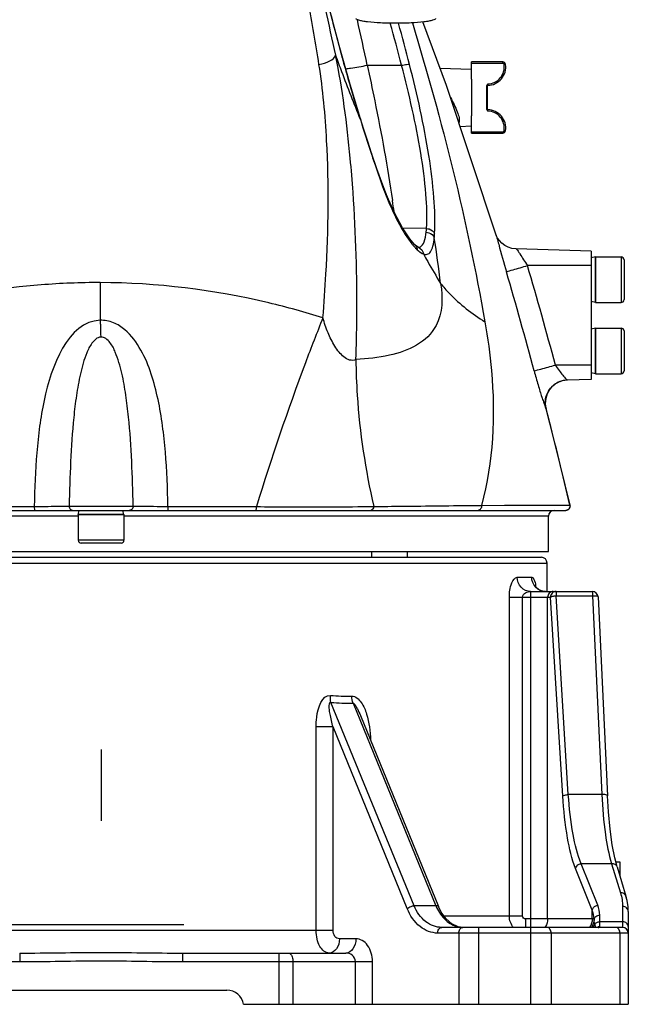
# Model space of a CAD drawing. Header units: millimetres. Extents: x 0 to 5940, y 0 to 4200.
# Tile 3 of 87: x 1723 to 1936, y 2198 to 2544. Entities that reach past the tile are written whole.
import ezdxf

# ---------------------------------------------------------------- set-up
doc = ezdxf.new("R2010")
doc.units = ezdxf.units.MM
doc.header["$LTSCALE"] = 326.7
doc.linetypes.add('CENTER', pattern=[0.6, 0.375, -0.075, 0.075, -0.075])
for name, color, linetype in [('03___PRT_ALL_CURVES', 7, 'CONTINUOUS'), ('304103000015DXF_CONTINUOUS_LINE', 7, 'CONTINUOUS'), ('304103000186DXF_CONTINUOUS_LINE', 7, 'CONTINUOUS'), ('304105000434DXF_CONTINUOUS_LINE', 7, 'CONTINUOUS'), ('304107000038DXF_CONTINUOUS_LINE', 7, 'CONTINUOUS'), ('304304000126DXF_CONTINUOUS_LINE', 7, 'CONTINUOUS'), ('501023000201DXF_CONTINUOUS_LINE', 7, 'CONTINUOUS'), ('604006000005DXF_CONTINUOUS_LINE', 7, 'CONTINUOUS'), ('LAY0001', 7, 'CONTINUOUS')]:
    doc.layers.add(name, color=color, linetype=linetype)

msp = doc.modelspace()

# ---------------------------------------------------------------- linework, layer by layer
at = {"layer": '03___PRT_ALL_CURVES', "color": 7, "linetype": 'CENTER'}
msp.add_line((1751.287, 2287.268), (1751.287, 2262.268), dxfattribs=at)
at = {"layer": '304103000015DXF_CONTINUOUS_LINE', "color": 9, "linetype": 'Continuous'}
for p, q in [((1594.787, 2352.768), (1907.787, 2352.768)), ((1897.347, 2347.768), (1902.402, 2347.768)), ((1902.144, 2224.768), (1902.144, 2342.768)), ((1910.924, 2342.768), (1910.924, 2341.285)), ((1923.683, 2342.768), (1923.683, 2341.285)), ((1894.552, 2340.768), (1908.975, 2340.768)), ((1894.552, 2228.768), (1894.552, 2340.768)), ((1899.129, 2228.768), (1899.129, 2340.768)), ((1907.99, 2227.768), (1907.99, 2340.768)), ((1913.295, 2270.933), (1908.975, 2340.768)), ((1910.924, 2341.285), (1923.683, 2341.285)), ((1915.244, 2271.451), (1910.924, 2341.285)), ((1923.683, 2341.285), (1926.982, 2271.451)), ((1861.095, 2232.382), (1831.936, 2303.806)), ((1839.702, 2303.547), (1868.755, 2232.382)), ((1832.678, 2295.187), (1826.732, 2295.187)), ((1826.732, 2223.768), (1826.732, 2295.187)), ((1858.72, 2231.397), (1832.678, 2295.187)), ((1832.678, 2223.768), (1832.678, 2295.187)), ((1926.982, 2271.451), (1915.244, 2271.451)), ((1923.647, 2230.842), (1917.813, 2245.431)), ((1930.433, 2247.163), (1919.762, 2247.163)), ((1925.595, 2232.574), (1919.762, 2247.163)), ((1930.433, 2247.163), (1933.558, 2236.93)), ((1868.755, 2232.382), (1861.095, 2232.382)), ((1923.647, 2227.768), (1923.647, 2230.842)), ((1934.287, 2232.117), (1934.287, 2224.768)), ((1899.129, 2228.768), (1871.623, 2228.768)), ((1924.278, 2227.768), (1900.221, 2227.768)), ((1900.221, 2227.768), (1900.221, 2224.768)), ((1926.287, 2225.005), (1926.287, 2229.067)), ((1669.897, 2223.768), (1832.678, 2223.768)), ((1883.861, 2197.768), (1883.861, 2224.768)), ((1902.145, 2197.768), (1902.145, 2224.768)), ((1934.287, 2226.777), (1926.287, 2226.777)), ((1840.678, 2220.768), (1834.885, 2220.768)), ((1936.287, 2222.768), (1869.398, 2222.768)), ((1876.79, 2222.768), (1876.79, 2197.768)), ((1909.216, 2222.768), (1909.216, 2197.768)), ((1933.358, 2222.768), (1933.358, 2197.768)), ((1722.717, 2215.768), (1722.717, 2212.768)), ((1779.857, 2215.768), (1779.857, 2212.768)), ((1813.608, 2215.768), (1813.608, 2197.768)), ((1656.04, 2212.768), (1722.717, 2212.768)), ((1779.857, 2212.768), (1846.535, 2212.768)), ((1818.608, 2212.768), (1818.608, 2197.768)), ((1840.499, 2197.768), (1840.499, 2212.768)), ((1846.535, 2197.768), (1846.535, 2212.768))]:
    msp.add_line(p, q, dxfattribs=at)
at = {"layer": '304103000015DXF_CONTINUOUS_LINE', "color": 7, "linetype": 'Continuous'}
for p, q in [((1596.787, 2354.768), (1905.787, 2354.768)), ((1907.787, 2342.768), (1907.787, 2352.768)), ((1902.013, 2342.768), (1923.683, 2342.768)), ((1925.681, 2340.862), (1928.98, 2271.028)), ((1842.278, 2299.191), (1869.646, 2232.153)), ((1931.889, 2247.768), (1933.287, 2247.768)), ((1932.345, 2246.016), (1935.471, 2235.782)), ((1933.287, 2247.768), (1933.287, 2242.931)), ((1935.616, 2235.22), (1935.471, 2235.782)), ((1936.287, 2230.385), (1936.287, 2197.768)), ((1934.287, 2224.768), (1870.813, 2224.768)), ((1779.857, 2215.768), (1837.143, 2215.768)), ((1707.203, 2202.768), (1795.371, 2202.768)), ((1801.287, 2197.768), (1936.287, 2197.768))]:
    msp.add_line(p, q, dxfattribs=at)
for points in [[(1907.23, 2342.768), (1906.911, 2342.779), (1905.785, 2343.007), (1904.817, 2343.476), (1904.094, 2344.073), (1903.676, 2344.604), (1903.571, 2344.788)], [(1932.345, 2246.016), (1931.512, 2249.214), (1930.639, 2253.814), (1929.901, 2259.25), (1929.326, 2265.374), (1928.98, 2271.028)], [(1936.287, 2230.383), (1936.211, 2232.037), (1935.884, 2234.185), (1935.471, 2235.782)], [(1878.209, 2224.804), (1876.604, 2225.024), (1874.353, 2226.053), (1872.326, 2227.796), (1870.621, 2230.153), (1869.646, 2232.153)]]:
    msp.add_lwpolyline(points, dxfattribs=at)
for centre, radius, start in [((1905.787, 2352.768), 2, 0), ((1923.683, 2340.768), 2, 2.70504), ((1934.287, 2222.768), 2, 0), ((1795.371, 2196.768), 6, 9.59407)]:
    msp.add_arc(centre, radius, start, 90, dxfattribs=at)
at = {"layer": '304103000015DXF_CONTINUOUS_LINE', "color": 9, "linetype": 'Continuous'}
for centre, radius, start, end in [((1887.633, 2342.256), 16.353, 9.01638, 9.27582), ((1886.203, 2342.034), 17.801, 7.78508, 9.00305), ((1837.647, 2367.772), 61.785, 264.53819, 271.52482), ((1838.005, 2369.303), 65.778, 264.7066, 271.47821), ((1884.144, 2238.862), 16.697, 202.83657, 205.00667), ((1916.937, 2227.263), 7.358, 1.52312, 3.93035), ((1878.485, 2233.231), 8.463, 256.85762, 268.12747), ((1903.009, 2227.698), 4.964, 323.71267, 324.69112), ((1902.992, 2227.71), 4.985, 324.69381, 327.83401), ((1918.665, 2227.698), 4.964, 323.71268, 324.6911), ((1919.258, 2227.781), 5.024, 322.40564, 327.38888), ((1919.286, 2227.778), 5.019, 322.38656, 327.50037), ((1919.81, 2227.748), 5.07, 323.26514, 337.68204), ((1941.594, 2229.064), 17.398, 190.73553, 192.81954), ((1943.494, 2229.471), 19.341, 192.74561, 194.0948), ((1926.285, 2222.984), 2.021, 105.30381, 117.3569), ((1926.289, 2222.964), 2.041, 90.0386, 105.26086)]:
    msp.add_arc(centre, radius, start, end, dxfattribs=at)
for points, knots in [([(1894.552, 2340.768), (1894.552, 2342.46), (1894.76, 2344.838), (1896.423, 2347.768), (1897.347, 2347.768)], [0, 0, 0, 0, 0.6469731, 1, 1, 1, 1]), ([(1902.013, 2342.768), (1900.81, 2342.768), (1898.264, 2343.919), (1897.347, 2346.504), (1897.347, 2347.768)], [0, 0, 0, 0, 0.4878069, 1, 1, 1, 1]), ([(1907.23, 2342.768), (1905.992, 2342.768), (1903.391, 2343.877), (1902.402, 2346.498), (1902.402, 2347.768)], [0, 0, 0, 0, 0.493812, 1, 1, 1, 1]), ([(1902.402, 2347.768), (1902.768, 2347.768), (1903.509, 2346.6), (1903.655, 2345.614), (1903.773, 2344.892)], [0, 0, 0, 0, 0.3334329, 1, 1, 1, 1]), ([(1899.129, 2340.768), (1899.129, 2341.415), (1900.181, 2342.531), (1901.415, 2342.768), (1902.013, 2342.768)], [0, 0, 0, 0, 0.5199119, 1, 1, 1, 1]), ([(1909.939, 2342.768), (1909.44, 2342.768), (1908.394, 2342.328), (1907.99, 2341.276), (1907.99, 2340.768)], [0, 0, 0, 0, 0.4954108, 1, 1, 1, 1]), ([(1910.924, 2342.768), (1910.425, 2342.768), (1909.378, 2342.328), (1908.975, 2341.276), (1908.975, 2340.768)], [0, 0, 0, 0, 0.4954237, 1, 1, 1, 1]), ([(1908.975, 2340.768), (1909.139, 2340.968), (1909.858, 2341.157), (1910.504, 2341.261), (1910.924, 2341.285)], [0, 0, 0, 0, 0.3804566, 1, 1, 1, 1]), ([(1923.683, 2341.285), (1924.151, 2341.306), (1924.712, 2341.284), (1925.67, 2341.089), (1925.681, 2340.862)], [0, 0, 0, 0, 0.6731707, 1, 1, 1, 1]), ([(1826.732, 2295.187), (1826.732, 2296.336), (1826.852, 2300.122), (1828.766, 2306.553), (1831.767, 2306.268)], [0, 0, 0, 0, 0.2759539, 1, 1, 1, 1]), ([(1832.678, 2295.187), (1832.282, 2296.674), (1831.764, 2299.201), (1831.292, 2301.383), (1831.349, 2304.085), (1831.936, 2303.806)], [0, 0, 0, 0, 0.5221332, 0.7794996, 1, 1, 1, 1]), ([(1839.291, 2306.009), (1840.607, 2306.049), (1843.022, 2303.671), (1845.093, 2298.308), (1845.785, 2293.608), (1845.838, 2290.504)], [0, 0, 0, 0, 0.2225136, 0.4752828, 1, 1, 1, 1]), ([(1839.702, 2303.547), (1839.908, 2303.515), (1840.232, 2303.168), (1840.718, 2302.491), (1841.442, 2301.155), (1841.955, 2299.982), (1842.278, 2299.191)], [0, 0, 0, 0, 0.122154, 0.2484353, 0.5001295, 1, 1, 1, 1]), ([(1913.295, 2270.933), (1913.458, 2271.133), (1914.178, 2271.323), (1914.824, 2271.427), (1915.244, 2271.451)], [0, 0, 0, 0, 0.3801225, 1, 1, 1, 1]), ([(1917.813, 2245.431), (1916.438, 2248.87), (1914.52, 2257.386), (1913.601, 2265.991), (1913.295, 2270.933)], [0, 0, 0, 0, 0.4279188, 1, 1, 1, 1]), ([(1919.762, 2247.163), (1918.392, 2250.424), (1916.469, 2258.534), (1915.55, 2266.74), (1915.244, 2271.451)], [0, 0, 0, 0, 0.4283301, 1, 1, 1, 1]), ([(1928.98, 2271.028), (1928.968, 2271.255), (1928.012, 2271.45), (1927.451, 2271.472), (1926.982, 2271.451)], [0, 0, 0, 0, 0.3265669, 1, 1, 1, 1]), ([(1926.982, 2271.451), (1927.215, 2266.759), (1927.916, 2258.6), (1929.366, 2250.489), (1930.433, 2247.163)], [0, 0, 0, 0, 0.5735491, 1, 1, 1, 1]), ([(1917.813, 2245.431), (1917.896, 2246.089), (1918.643, 2246.92), (1919.522, 2247.139), (1919.762, 2247.163)], [0, 0, 0, 0, 0.7337302, 1, 1, 1, 1]), ([(1932.345, 2246.016), (1932.236, 2246.375), (1931.676, 2247.043), (1930.844, 2247.194), (1930.433, 2247.163)], [0, 0, 0, 0, 0.4764135, 1, 1, 1, 1]), ([(1935.471, 2235.782), (1935.362, 2236.141), (1934.802, 2236.81), (1933.97, 2236.961), (1933.558, 2236.93)], [0, 0, 0, 0, 0.4764041, 1, 1, 1, 1]), ([(1858.72, 2231.397), (1858.878, 2231.525), (1859.601, 2231.997), (1860.44, 2232.311), (1861.095, 2232.382)], [0, 0, 0, 0, 0.2353273, 1, 1, 1, 1]), ([(1869.398, 2222.768), (1867.207, 2222.768), (1862.387, 2224.763), (1859.701, 2228.996), (1858.72, 2231.397)], [0, 0, 0, 0, 0.4578291, 1, 1, 1, 1]), ([(1870.813, 2224.768), (1868.829, 2224.768), (1864.486, 2226.487), (1861.994, 2230.248), (1861.095, 2232.382)], [0, 0, 0, 0, 0.461388, 1, 1, 1, 1]), ([(1869.646, 2232.153), (1869.625, 2232.203), (1869.392, 2232.447), (1869.018, 2232.41), (1868.755, 2232.382)], [0, 0, 0, 0, 0.1705878, 1, 1, 1, 1]), ([(1869.011, 2231.804), (1869.794, 2230.125), (1871.805, 2227.165), (1874.978, 2225.358), (1876.561, 2224.989)], [0, 0, 0, 0, 0.532477, 1, 1, 1, 1]), ([(1923.647, 2230.842), (1923.73, 2231.5), (1924.477, 2232.331), (1925.356, 2232.55), (1925.595, 2232.574)], [0, 0, 0, 0, 0.7337302, 1, 1, 1, 1]), ([(1936.287, 2230.385), (1936.287, 2230.838), (1935.79, 2231.808), (1934.788, 2232.117), (1934.287, 2232.117)], [0, 0, 0, 0, 0.4746814, 1, 1, 1, 1]), ([(1900.221, 2227.768), (1899.956, 2227.768), (1899.403, 2227.954), (1899.129, 2228.5), (1899.129, 2228.768)], [0, 0, 0, 0, 0.4970409, 1, 1, 1, 1]), ([(1924.292, 2227.459), (1924.328, 2227.893), (1924.852, 2228.783), (1925.807, 2229.067), (1926.287, 2229.067)], [0, 0, 0, 0, 0.4758486, 1, 1, 1, 1]), ([(1831.35, 2215.768), (1830.012, 2215.768), (1827.991, 2217.688), (1826.969, 2220.759), (1826.732, 2222.738), (1826.732, 2223.768)], [0, 0, 0, 0, 0.406071, 0.6875001, 1, 1, 1, 1]), ([(1834.885, 2220.768), (1834.296, 2220.768), (1832.995, 2221.62), (1832.678, 2223.02), (1832.678, 2223.768)], [0, 0, 0, 0, 0.4407279, 1, 1, 1, 1]), ([(1869.398, 2222.768), (1869.398, 2223.259), (1869.585, 2224.172), (1870.425, 2224.768), (1870.812, 2224.768)], [0, 0, 0, 0, 0.5597678, 1, 1, 1, 1]), ([(1876.79, 2222.768), (1876.79, 2223.259), (1876.977, 2224.172), (1877.818, 2224.768), (1878.204, 2224.768)], [0, 0, 0, 0, 0.5597675, 1, 1, 1, 1]), ([(1909.216, 2222.768), (1909.216, 2223.259), (1909.029, 2224.172), (1908.188, 2224.768), (1907.802, 2224.768)], [0, 0, 0, 0, 0.5597675, 1, 1, 1, 1]), ([(1925.703, 2224.768), (1925.787, 2224.768), (1925.984, 2224.764), (1926.288, 2224.872), (1926.287, 2225.005)], [0, 0, 0, 0, 0.3878259, 1, 1, 1, 1]), ([(1933.358, 2222.768), (1933.358, 2223.259), (1933.171, 2224.172), (1932.331, 2224.768), (1931.944, 2224.768)], [0, 0, 0, 0, 0.5597675, 1, 1, 1, 1]), ([(1936.287, 2225.045), (1936.287, 2225.498), (1935.79, 2226.468), (1934.788, 2226.777), (1934.287, 2226.777)], [0, 0, 0, 0, 0.4746814, 1, 1, 1, 1]), ([(1834.885, 2220.768), (1834.885, 2219.54), (1834.418, 2217.256), (1832.316, 2215.768), (1831.35, 2215.768)], [0, 0, 0, 0, 0.5597674, 1, 1, 1, 1]), ([(1840.678, 2220.768), (1840.678, 2219.54), (1840.211, 2217.256), (1838.109, 2215.768), (1837.143, 2215.768)], [0, 0, 0, 0, 0.5597675, 1, 1, 1, 1]), ([(1846.535, 2212.768), (1846.535, 2214.757), (1845.749, 2217.757), (1843.073, 2220.302), (1841.44, 2220.768), (1840.678, 2220.768)], [0, 0, 0, 0, 0.5524497, 0.7883977, 1, 1, 1, 1]), ([(1722.717, 2215.768), (1732.241, 2215.768), (1751.287, 2216.186), (1770.334, 2215.768), (1779.857, 2215.768)], [0, 0, 0, 0, 0.5, 1, 1, 1, 1]), ([(1817.108, 2215.768), (1817.314, 2215.768), (1817.939, 2215.464), (1818.47, 2214.316), (1818.608, 2213.33), (1818.608, 2212.768)], [0, 0, 0, 0, 0.1717308, 0.5313272, 1, 1, 1, 1]), ([(1840.499, 2212.768), (1840.499, 2213.597), (1839.624, 2215.259), (1837.936, 2215.768), (1837.143, 2215.768)], [0, 0, 0, 0, 0.5112754, 1, 1, 1, 1]), ([(1722.717, 2212.768), (1732.241, 2212.768), (1751.287, 2213.343), (1770.334, 2212.768), (1779.857, 2212.768)], [0, 0, 0, 0, 0.5, 1, 1, 1, 1])]:
    msp.add_open_spline(points, degree=3, knots=knots, dxfattribs=at)
for points in [[(1831.936, 2303.806), (1831.755, 2304.608), (1831.711, 2305.447), (1831.767, 2306.268)], [(1839.702, 2303.547), (1839.436, 2304.336), (1839.307, 2305.177), (1839.292, 2306.009)], [(1933.558, 2236.93), (1934.032, 2235.378), (1934.287, 2233.74), (1934.287, 2232.117)], [(1924.278, 2227.768), (1924.231, 2228.813), (1924.01, 2229.861), (1923.647, 2230.842)], [(1926.287, 2229.067), (1926.287, 2230.259), (1926.038, 2231.468), (1925.595, 2232.574)], [(1896.034, 2224.722), (1895.096, 2225.809), (1894.551, 2227.331), (1894.552, 2228.768)], [(1907.99, 2227.768), (1907.99, 2226.827), (1907.712, 2225.852), (1907.212, 2225.056)], [(1923.647, 2227.768), (1923.647, 2226.74), (1923.31, 2225.667), (1922.716, 2224.829)], [(1924.278, 2227.768), (1924.278, 2226.832), (1923.994, 2225.862), (1923.49, 2225.073)], [(1924.292, 2227.459), (1924.241, 2226.627), (1923.967, 2225.784), (1923.52, 2225.081)], [(1924.5, 2225.823), (1924.376, 2226.358), (1924.311, 2226.91), (1924.292, 2227.459)], [(1924.5, 2225.823), (1924.839, 2226.407), (1925.612, 2226.777), (1926.287, 2226.777)]]:
    msp.add_open_spline(points, degree=3, dxfattribs=at)
at = {"layer": '304103000186DXF_CONTINUOUS_LINE', "color": 7, "linetype": 'Continuous'}
for p, q in [((1834.819, 2534.502), (1831.367, 2547.807)), ((1838.667, 2520.795), (1834.819, 2534.502)), ((1870.168, 2526.617), (1881.287, 2526.268)), ((1881.287, 2522.736), (1881.287, 2509.8)), ((1842.331, 2508.741), (1838.667, 2520.795)), ((1843.496, 2505.076), (1842.331, 2508.741)), ((1877.202, 2506.139), (1881.287, 2506.268)), ((1848.092, 2491.21), (1846.222, 2496.728)), ((1854.266, 2475.75), (1851.712, 2481.498)), ((1851.712, 2481.498), (1851.713, 2481.497)), ((1889.921, 2467.891), (1889.924, 2467.881)), ((1861.43, 2464.581), (1861.436, 2464.575)), ((1862.64, 2463.655), (1862.65, 2463.651)), ((1896.971, 2463.095), (1896.816, 2463.101)), ((1923.287, 2462.268), (1896.971, 2463.095)), ((1923.287, 2462.268), (1923.287, 2417.268)), ((1923.287, 2417.268), (1914.891, 2417.004)), ((1907.426, 2406.976), (1907.427, 2406.974)), ((1908.034, 2404.653), (1907.426, 2406.976)), ((1588.188, 2371.268), (1914.396, 2371.268)), ((1908.287, 2356.768), (1908.287, 2369.268)), ((1594.287, 2356.768), (1908.287, 2356.768)), ((1846.287, 2354.768), (1846.287, 2356.768))]:
    msp.add_line(p, q, dxfattribs=at)
at = {"layer": '304103000186DXF_CONTINUOUS_LINE', "color": 9, "linetype": 'Continuous'}
for p, q in [((1844.69, 2527.622), (1856.74, 2527.583)), ((1842.179, 2508.674), (1842.371, 2508.203)), ((1842.181, 2508.681), (1842.371, 2508.203)), ((1842.214, 2508.701), (1842.371, 2508.203)), ((1842.215, 2508.705), (1842.371, 2508.203)), ((1842.331, 2508.741), (1842.371, 2508.203)), ((1846.057, 2496.669), (1846.264, 2496.043)), ((1846.222, 2496.728), (1846.264, 2496.043)), ((1851.713, 2481.497), (1851.813, 2480.556)), ((1865.493, 2470.25), (1857.16, 2470.364)), ((1923.287, 2457.268), (1900.914, 2457.268)), ((1750.927, 2451.261), (1750.968, 2438.016)), ((1923.287, 2422.268), (1910.696, 2422.268)), ((1740.059, 2372.768), (1762.527, 2372.768)), ((1883.249, 2373.003), (1884.746, 2373.02)), ((1884.746, 2373.02), (1915.807, 2373.107)), ((1884.746, 2373.02), (1892.87, 2373.031)), ((1915.807, 2373.107), (1915.856, 2373.111)), ((1743.287, 2369.268), (1594.287, 2369.268)), ((1908.287, 2369.268), (1759.287, 2369.268))]:
    msp.add_line(p, q, dxfattribs=at)
at = {"layer": '304103000186DXF_CONTINUOUS_LINE', "color": 7, "linetype": 'Continuous'}
for points in [[(1889.924, 2467.882), (1872.44, 2520.46), (1864.192, 2542.806)], [(1846.222, 2496.728), (1844.995, 2500.443), (1843.496, 2505.076)], [(1851.713, 2481.497), (1850.128, 2485.54), (1848.092, 2491.21)], [(1861.43, 2464.581), (1859.656, 2466.617), (1857.091, 2470.467), (1854.266, 2475.75)], [(1890.437, 2466.884), (1890.055, 2467.599), (1889.898, 2467.97)], [(1896.816, 2463.101), (1895.452, 2463.289), (1894.148, 2463.706), (1892.958, 2464.325), (1891.924, 2465.105), (1891.065, 2465.998), (1890.437, 2466.884)], [(1862.64, 2463.655), (1862.495, 2463.729), (1861.988, 2464.086), (1861.436, 2464.575)], [(1915.856, 2373.111), (1912.414, 2387.399), (1908.829, 2401.591), (1908.034, 2404.653)]]:
    msp.add_lwpolyline(points, dxfattribs=at)
at = {"layer": '304103000186DXF_CONTINUOUS_LINE', "color": 9, "linetype": 'Continuous'}
msp.add_lwpolyline([(1892.87, 2373.031), (1896.987, 2373.037), (1900.897, 2373.045), (1904.455, 2373.052), (1907.549, 2373.06), (1910.114, 2373.068), (1912.135, 2373.076), (1913.621, 2373.084), (1914.664, 2373.091), (1915.394, 2373.098), (1915.807, 2373.107)], dxfattribs=at)
for centre, radius, start, end in [((3407.275, 2885.589), 1613.158, 192.098108, 192.693942), ((-2823.521, 1519.854), 4775.75, 12.181998, 12.378123), ((1203.274, 2359.307), 674.785, 14.440667, 15.739899), ((1192.743, 2358.356), 687.976, 14.263264, 15.512022), ((2573.162, 2735.419), 765.3, 197.271386, 198.177954), ((1968.515, 2528.402), 126.13, 201.88428, 202.29293), ((1598.495, 2443.028), 257.733, 7.38031, 8.26146), ((1828.475, 2472.833), 37.107, 354.01043, 356.00733), ((1822.926, 2471.193), 45.481, 354.77326, 356.55086), ((1281.146, 2378.013), 593.786, 7.057485, 8.623888), ((1879.204, 2479.913), 24.127, 218.46041, 221.04569), ((1875.237, 2476.455), 18.865, 221.03819, 223.90955), ((1872.145, 2473.474), 14.57, 223.89667, 227.20128), ((649.574, 2088.645), 1304.505, 14.81782, 16.414042), ((647.351, 2087.503), 1299.221, 14.838884, 16.431764), ((747.489, 2101.975), 1199.366, 13.06539, 14.617527)]:
    msp.add_arc(centre, radius, start, end, dxfattribs=at)
at = {"layer": '304103000186DXF_CONTINUOUS_LINE', "color": 7, "linetype": 'Continuous'}
for centre, radius, start, end in [((1915.164, 2409.008), 8, 91.8, 194.71871), ((1915.153, 2408.989), 8.022, 111.28616, 127.59918), ((1915.159, 2408.932), 8.077, 93.46285, 111.17904), ((1915.138, 2409.146), 7.861, 91.80116, 93.40261), ((1914.395, 2372.768), 1.5, 270, 13.22369), ((1910.287, 2369.268), 2, 90, 180)]:
    msp.add_arc(centre, radius, start, end, dxfattribs=at)
at = {"layer": '304103000186DXF_CONTINUOUS_LINE', "color": 9, "linetype": 'Continuous'}
for points, knots in [([(1827.735, 2527.875), (1826.567, 2535.183), (1821.494, 2564.678), (1815.579, 2594.016), (1811.437, 2616.158)], [0, 0, 0, 0, 0.2472823, 1, 1, 1, 1]), ([(1831.37, 2547.448), (1832.211, 2544.08), (1835.542, 2531.088), (1839.23, 2518.185), (1842.214, 2508.701)], [0, 0, 0, 0, 0.2587628, 1, 1, 1, 1]), ([(1827.735, 2527.875), (1829.069, 2528.104), (1831.21, 2528.734), (1833.266, 2530.232), (1833.547, 2531.109)], [0, 0, 0, 0, 0.5952655, 1, 1, 1, 1]), ([(1839.688, 2482.983), (1839.409, 2486.977), (1838.092, 2503.098), (1836.023, 2519.19), (1833.547, 2531.109)], [0, 0, 0, 0, 0.2475147, 1, 1, 1, 1]), ([(1833.547, 2531.109), (1834.244, 2529.194), (1837.018, 2521.677), (1839.928, 2514.209), (1842.179, 2508.674)], [0, 0, 0, 0, 0.2543291, 1, 1, 1, 1]), ([(1837.07, 2526.37), (1837.66, 2526.431), (1840.216, 2526.74), (1842.753, 2527.202), (1844.69, 2527.622)], [0, 0, 0, 0, 0.2303821, 1, 1, 1, 1]), ([(1844.69, 2527.622), (1845.589, 2523.469), (1848.869, 2507.68), (1851.851, 2491.819), (1853.553, 2480.062)], [0, 0, 0, 0, 0.2634363, 1, 1, 1, 1]), ([(1856.74, 2527.583), (1857.319, 2527.724), (1858.208, 2527.854), (1859.209, 2528.008), (1859.511, 2527.858)], [0, 0, 0, 0, 0.6386801, 1, 1, 1, 1]), ([(1865.493, 2470.25), (1865.776, 2474.278), (1865.381, 2483.171), (1862.891, 2502.404), (1859.36, 2517.384), (1856.74, 2527.583)], [0, 0, 0, 0, 0.2082672, 0.4569496, 1, 1, 1, 1]), ([(1868.325, 2468.457), (1868.58, 2472.642), (1868.21, 2481.851), (1865.738, 2501.778), (1862.191, 2517.299), (1859.511, 2527.858)], [0, 0, 0, 0, 0.2088709, 0.4573342, 1, 1, 1, 1]), ([(1873.852, 2516.268), (1874.798, 2514.647), (1876.162, 2511.858), (1877.216, 2508.525), (1876.845, 2507.251)], [0, 0, 0, 0, 0.5857518, 1, 1, 1, 1]), ([(1829.112, 2438.884), (1829.55, 2444.009), (1831.002, 2464.724), (1831.256, 2485.545), (1830.431, 2501.146)], [0, 0, 0, 0, 0.2476867, 1, 1, 1, 1]), ([(1846.264, 2496.043), (1846.685, 2494.769), (1848.323, 2489.85), (1850.042, 2484.955), (1851.474, 2481.39)], [0, 0, 0, 0, 0.2589221, 1, 1, 1, 1]), ([(1840.701, 2424.214), (1840.883, 2429.063), (1841.317, 2448.657), (1840.715, 2468.273), (1839.688, 2482.983)], [0, 0, 0, 0, 0.2476062, 1, 1, 1, 1]), ([(1851.813, 2480.556), (1853.058, 2477.519), (1855.541, 2472.108), (1858.651, 2466.993), (1860.312, 2464.906)], [0, 0, 0, 0, 0.551731, 1, 1, 1, 1]), ([(1865.493, 2470.25), (1865.81, 2470.237), (1866.942, 2470.066), (1868.046, 2469.243), (1868.325, 2468.457)], [0, 0, 0, 0, 0.2752353, 1, 1, 1, 1]), ([(1863.326, 2463.867), (1863.963, 2464.189), (1865.017, 2465.97), (1865.258, 2467.806), (1865.38, 2468.961)], [0, 0, 0, 0, 0.3807957, 1, 1, 1, 1]), ([(1864.368, 2461.355), (1864.789, 2461.183), (1865.805, 2460.994), (1867.17, 2462.178), (1867.858, 2464.317), (1868.12, 2466.035), (1868.218, 2467.05)], [0, 0, 0, 0, 0.1704732, 0.3485783, 0.617947, 1, 1, 1, 1]), ([(1865.38, 2468.961), (1865.7, 2468.947), (1866.858, 2468.755), (1867.952, 2467.865), (1868.218, 2467.05)], [0, 0, 0, 0, 0.2716151, 1, 1, 1, 1]), ([(1890.197, 2466.956), (1890.408, 2466.21), (1891.48, 2462.222), (1892.559, 2458.235), (1893.508, 2455.018)], [0, 0, 0, 0, 0.1877856, 1, 1, 1, 1]), ([(1862.246, 2462.784), (1862.425, 2462.619), (1863.068, 2462.059), (1863.793, 2461.566), (1864.368, 2461.355)], [0, 0, 0, 0, 0.2845545, 1, 1, 1, 1]), ([(1896.971, 2463.095), (1897.07, 2463.091), (1897.272, 2462.75), (1897.461, 2462.528), (1897.587, 2462.339)], [0, 0, 0, 0, 0.3026327, 1, 1, 1, 1]), ([(1864.368, 2461.355), (1864.869, 2460.449), (1866.828, 2456.951), (1868.865, 2453.496), (1870.433, 2450.969)], [0, 0, 0, 0, 0.2582813, 1, 1, 1, 1]), ([(1897.587, 2462.339), (1897.805, 2462.01), (1898.882, 2460.299), (1899.977, 2458.598), (1900.914, 2457.268)], [0, 0, 0, 0, 0.1951124, 1, 1, 1, 1]), ([(1893.508, 2455.018), (1894.252, 2455.344), (1896.773, 2455.959), (1899.218, 2456.768), (1900.914, 2457.268)], [0, 0, 0, 0, 0.3147723, 1, 1, 1, 1]), ([(1750.927, 2451.261), (1744.019, 2451.277), (1716.65, 2450.222), (1689.508, 2444.655), (1670.027, 2438.395)], [0, 0, 0, 0, 0.2523981, 1, 1, 1, 1]), ([(1829.112, 2438.884), (1822.862, 2440.851), (1797.381, 2447.928), (1770.816, 2451.212), (1750.927, 2451.261)], [0, 0, 0, 0, 0.2477936, 1, 1, 1, 1]), ([(1870.433, 2450.969), (1871.205, 2446.061), (1871.155, 2436.97), (1864.786, 2430.918), (1862.001, 2429.293)], [0, 0, 0, 0, 0.6064133, 1, 1, 1, 1]), ([(1870.433, 2450.969), (1871.392, 2449.734), (1875.921, 2444.54), (1881.474, 2440.313), (1885.967, 2437.472)], [0, 0, 0, 0, 0.2272173, 1, 1, 1, 1]), ([(1829.112, 2438.884), (1827.017, 2433.653), (1818.554, 2411.795), (1811.021, 2389.582), (1805.763, 2372.575)], [0, 0, 0, 0, 0.2404612, 1, 1, 1, 1]), ([(1840.701, 2424.214), (1840.038, 2423.892), (1838.389, 2423.85), (1836.403, 2425.105), (1834.714, 2426.833), (1832.735, 2429.648), (1830.773, 2433.683), (1829.62, 2437.115), (1829.112, 2438.884)], [0, 0, 0, 0, 0.1090439, 0.2205089, 0.3398244, 0.4652518, 0.7277963, 1, 1, 1, 1]), ([(1750.968, 2438.016), (1739.53, 2437.653), (1732.279, 2417.515), (1729.65, 2400.856), (1728.314, 2388.297), (1727.937, 2378.942), (1727.819, 2372.649)], [0, 0, 0, 0, 0.4782126, 0.6069442, 0.7369825, 1, 1, 1, 1]), ([(1774.75, 2372.65), (1774.631, 2379), (1774.096, 2391.587), (1772.178, 2407.179), (1769.087, 2419.177), (1765.603, 2427.671), (1761.014, 2434.015), (1755.749, 2437.437), (1752.553, 2438.067), (1750.968, 2438.016)], [0, 0, 0, 0, 0.2550995, 0.5058961, 0.6293125, 0.7515612, 0.8737656, 0.9363068, 1, 1, 1, 1]), ([(1750.968, 2438.016), (1750.984, 2437.543), (1751.049, 2435.582), (1751.11, 2433.62), (1751.153, 2432.131)], [0, 0, 0, 0, 0.2409679, 1, 1, 1, 1]), ([(1885.967, 2437.472), (1886.956, 2431.807), (1889.913, 2410.466), (1888.944, 2388.28), (1884.746, 2373.02)], [0, 0, 0, 0, 0.2665092, 1, 1, 1, 1]), ([(1751.153, 2432.131), (1749.897, 2432.051), (1747.785, 2429.983), (1745.645, 2425.47), (1743.87, 2419.189), (1742.548, 2411.591), (1741.326, 2401.304), (1740.483, 2388.355), (1740.163, 2377.969), (1740.059, 2372.768)], [0, 0, 0, 0, 0.0609329, 0.1230711, 0.2473996, 0.3721299, 0.4972086, 0.7481985, 1, 1, 1, 1]), ([(1762.527, 2372.768), (1762.423, 2377.996), (1762.105, 2388.434), (1761.263, 2401.449), (1760.03, 2411.786), (1758.702, 2419.422), (1756.871, 2425.722), (1754.721, 2430.237), (1752.406, 2432.21), (1751.153, 2432.131)], [0, 0, 0, 0, 0.2519536, 0.5030869, 0.6282291, 0.7530125, 0.8773677, 0.9394975, 1, 1, 1, 1]), ([(1862.001, 2429.293), (1859.074, 2427.585), (1851.961, 2425.254), (1844.65, 2424.453), (1840.701, 2424.214)], [0, 0, 0, 0, 0.4613597, 1, 1, 1, 1]), ([(1840.701, 2424.214), (1840.732, 2420.04), (1841.385, 2402.705), (1844.032, 2385.466), (1846.944, 2372.625)], [0, 0, 0, 0, 0.2407033, 1, 1, 1, 1]), ([(1903.242, 2420.236), (1904.019, 2420.518), (1906.533, 2421.108), (1909.005, 2421.82), (1910.696, 2422.268)], [0, 0, 0, 0, 0.3208517, 1, 1, 1, 1]), ([(1910.696, 2422.268), (1911.12, 2421.62), (1911.966, 2420.411), (1913.053, 2419.003), (1913.859, 2418.071), (1914.325, 2417.516), (1914.667, 2417.236), (1914.824, 2417.002), (1914.891, 2417.004)], [0, 0, 0, 0, 0.344507, 0.6562366, 0.7885332, 0.8962723, 0.9700589, 1, 1, 1, 1]), ([(1903.242, 2420.236), (1903.678, 2418.591), (1904.344, 2416.197), (1905.269, 2413.152), (1905.89, 2411.164), (1906.463, 2409.532), (1906.858, 2408.202), (1907.249, 2407.528), (1907.299, 2407.02), (1907.402, 2406.989)], [0, 0, 0, 0, 0.3674136, 0.5363078, 0.6877292, 0.8156435, 0.9139516, 0.9768915, 1, 1, 1, 1]), ([(1907.402, 2406.989), (1907.014, 2408.477), (1907.119, 2411.752), (1909.042, 2414.406), (1910.259, 2415.344)], [0, 0, 0, 0, 0.5000728, 1, 1, 1, 1]), ([(1907.402, 2406.989), (1907.408, 2406.988), (1907.417, 2406.985), (1907.426, 2406.979), (1907.426, 2406.976)], [0, 0, 0, 0, 0.6521745, 1, 1, 1, 1]), ([(1727.819, 2372.649), (1729.08, 2372.654), (1733.16, 2372.679), (1737.241, 2372.704), (1740.059, 2372.768)], [0, 0, 0, 0, 0.3090916, 1, 1, 1, 1]), ([(1727.819, 2372.649), (1727.821, 2372.321), (1727.819, 2371.845), (1727.894, 2371.467), (1727.91, 2371.268), (1727.948, 2371.268)], [0, 0, 0, 0, 0.7053708, 0.9186405, 1, 1, 1, 1]), ([(1740.059, 2372.768), (1740.059, 2372.39), (1740.311, 2371.627), (1741.057, 2371.268), (1741.406, 2371.268)], [0, 0, 0, 0, 0.5189269, 1, 1, 1, 1]), ([(1762.527, 2372.768), (1762.527, 2372.39), (1762.274, 2371.627), (1761.528, 2371.268), (1761.178, 2371.268)], [0, 0, 0, 0, 0.5187554, 1, 1, 1, 1]), ([(1762.527, 2372.768), (1763.235, 2372.752), (1767.31, 2372.688), (1771.384, 2372.665), (1774.75, 2372.65)], [0, 0, 0, 0, 0.174005, 1, 1, 1, 1]), ([(1774.75, 2372.65), (1774.748, 2372.322), (1774.644, 2372.011), (1774.754, 2371.268), (1774.618, 2371.268)], [0, 0, 0, 0, 0.7068639, 1, 1, 1, 1]), ([(1805.763, 2372.575), (1805.756, 2372.262), (1805.7, 2371.928), (1805.636, 2371.268), (1805.498, 2371.268)], [0, 0, 0, 0, 0.6945382, 1, 1, 1, 1]), ([(1805.763, 2372.575), (1809.549, 2372.552), (1823.276, 2372.475), (1837.004, 2372.507), (1846.944, 2372.625)], [0, 0, 0, 0, 0.2758543, 1, 1, 1, 1]), ([(1846.944, 2372.625), (1846.932, 2372.446), (1846.842, 2371.874), (1846.328, 2371.268), (1845.914, 2371.268)], [0, 0, 0, 0, 0.3024494, 1, 1, 1, 1]), ([(1846.944, 2372.625), (1850.245, 2372.654), (1862.347, 2372.768), (1874.449, 2372.908), (1883.249, 2373.003)], [0, 0, 0, 0, 0.272808, 1, 1, 1, 1]), ([(1884.746, 2373.02), (1884.802, 2372.607), (1884.67, 2371.764), (1883.904, 2371.268), (1883.547, 2371.268)], [0, 0, 0, 0, 0.5383121, 1, 1, 1, 1]), ([(1915.807, 2373.107), (1915.905, 2372.683), (1915.698, 2371.694), (1914.781, 2371.268), (1914.346, 2371.268)], [0, 0, 0, 0, 0.5000571, 1, 1, 1, 1])]:
    msp.add_open_spline(points, degree=3, knots=knots, dxfattribs=at)
for points in [[(1860.512, 2542.507), (1870.976, 2508.035), (1879.769, 2472.96), (1885.967, 2437.472)], [(1830.431, 2501.146), (1829.958, 2510.089), (1829.148, 2519.033), (1827.735, 2527.875)], [(1889.924, 2467.882), (1890.02, 2467.575), (1890.109, 2467.266), (1890.197, 2466.956)], [(1861.436, 2464.575), (1861.909, 2464.121), (1862.209, 2463.438), (1862.246, 2462.784)], [(1862.588, 2463.675), (1862.842, 2463.687), (1863.099, 2463.752), (1863.326, 2463.867)], [(1862.65, 2463.65), (1863.53, 2463.279), (1864.244, 2462.303), (1864.368, 2461.355)], [(1694.295, 2372.564), (1705.47, 2372.6), (1716.644, 2372.63), (1727.819, 2372.649)], [(1774.75, 2372.65), (1785.087, 2372.634), (1795.425, 2372.607), (1805.763, 2372.575)]]:
    msp.add_open_spline(points, degree=3, dxfattribs=at)
at = {"layer": '304105000434DXF_CONTINUOUS_LINE', "color": 7, "linetype": 'Continuous'}
msp.add_line((1858.787, 2354.768), (1858.787, 2356.768), dxfattribs=at)
at = {"layer": '304107000038DXF_CONTINUOUS_LINE', "color": 7, "linetype": 'Continuous'}
for p, q in [((1892.236, 2528.768), (1881.287, 2528.768)), ((1881.287, 2522.736), (1881.287, 2528.768)), ((1886.787, 2520.388), (1886.787, 2512.147)), ((1881.287, 2503.768), (1881.287, 2509.8)), ((1881.287, 2503.768), (1892.236, 2503.768))]:
    msp.add_line(p, q, dxfattribs=at)
at = {"layer": '304107000038DXF_CONTINUOUS_LINE', "color": 9, "linetype": 'Continuous'}
for p, q in [((1892.236, 2528.268), (1881.287, 2528.268)), ((1892.236, 2528.268), (1892.236, 2528.768)), ((1892.731, 2527.836), (1893.227, 2527.904)), ((1886.787, 2520.388), (1886.587, 2520.388)), ((1886.587, 2520.388), (1886.587, 2512.147)), ((1886.987, 2521.021), (1886.981, 2520.521)), ((1886.787, 2512.147), (1886.587, 2512.147)), ((1886.987, 2511.514), (1886.981, 2512.015)), ((1881.287, 2504.268), (1892.236, 2504.268)), ((1892.236, 2504.268), (1892.236, 2503.768)), ((1892.731, 2504.699), (1893.227, 2504.631))]:
    msp.add_line(p, q, dxfattribs=at)
at = {"layer": '304107000038DXF_CONTINUOUS_LINE', "color": 7, "linetype": 'Continuous'}
for centre, radius, start, end in [((1892.236, 2527.768), 1, 7.83748, 90), ((1886.787, 2527.018), 6.5, 271.71058, 7.83748), ((1886.987, 2520.321), 0.2, 91.71073, 180), ((1886.987, 2512.215), 0.2, 180, 268.28929), ((1886.787, 2505.518), 6.5, 352.16252, 88.28942), ((1892.236, 2504.768), 1, 270, 352.16252)]:
    msp.add_arc(centre, radius, start, end, dxfattribs=at)
at = {"layer": '304107000038DXF_CONTINUOUS_LINE', "color": 9, "linetype": 'Continuous'}
for centre, radius, start, end in [((1892.236, 2527.768), 0.5, 7.83748, 90), ((1886.787, 2527.018), 6, 271.90992, 7.83748), ((1886.787, 2505.518), 6, 352.16252, 88.08979), ((1892.236, 2504.768), 0.5, 270, 352.16252)]:
    msp.add_arc(centre, radius, start, end, dxfattribs=at)
for points, knots in [([(1886.987, 2521.021), (1886.89, 2520.937), (1886.695, 2520.77), (1886.587, 2520.515), (1886.587, 2520.388)], [0, 0, 0, 0, 0.5032855, 1, 1, 1, 1]), ([(1886.987, 2521.021), (1886.95, 2520.914), (1886.879, 2520.707), (1886.787, 2520.496), (1886.787, 2520.388)], [0, 0, 0, 0, 0.5136554, 1, 1, 1, 1]), ([(1886.587, 2512.147), (1886.587, 2512.02), (1886.695, 2511.765), (1886.889, 2511.598), (1886.987, 2511.514)], [0, 0, 0, 0, 0.4967073, 1, 1, 1, 1]), ([(1886.787, 2512.147), (1886.787, 2512.039), (1886.879, 2511.828), (1886.95, 2511.622), (1886.987, 2511.514)], [0, 0, 0, 0, 0.4863413, 1, 1, 1, 1])]:
    msp.add_open_spline(points, degree=3, knots=knots, dxfattribs=at)
at = {"layer": '304304000126DXF_CONTINUOUS_LINE', "color": 7, "linetype": 'Continuous'}
msp.add_open_spline([(1868.687, 2544.043), (1868.687, 2543.9), (1868.28, 2543.581), (1867.49, 2543.341), (1866.183, 2543.046), (1863.669, 2542.7), (1859.777, 2542.41), (1854.687, 2542.297), (1849.597, 2542.41), (1845.705, 2542.7), (1843.192, 2543.046), (1841.885, 2543.341), (1841.095, 2543.581), (1840.687, 2543.9), (1840.687, 2544.043)], degree=3, knots=[0, 0, 0, 0, 0.0149741, 0.0450187, 0.0914481, 0.153035, 0.312483, 0.5, 0.687517, 0.846965, 0.9085519, 0.9549813, 0.9850259, 1, 1, 1, 1], dxfattribs=at)
at = {"layer": '501023000201DXF_CONTINUOUS_LINE', "color": 7, "linetype": 'Continuous'}
for p, q in [((1924.787, 2460.268), (1933.787, 2460.268)), ((1924.787, 2460.268), (1924.787, 2444.268)), ((1934.787, 2459.268), (1934.787, 2445.268)), ((1924.787, 2444.268), (1933.787, 2444.268)), ((1924.787, 2435.268), (1933.787, 2435.268)), ((1924.787, 2435.268), (1924.787, 2419.268)), ((1934.787, 2434.268), (1934.787, 2420.268)), ((1924.787, 2419.268), (1933.787, 2419.268)), ((1759.287, 2369.768), (1743.287, 2369.768)), ((1743.287, 2369.768), (1743.287, 2360.768)), ((1759.287, 2369.768), (1759.287, 2360.768)), ((1758.287, 2359.768), (1744.287, 2359.768))]:
    msp.add_line(p, q, dxfattribs=at)
at = {"layer": '501023000201DXF_CONTINUOUS_LINE', "color": 9, "linetype": 'Continuous'}
for p, q in [((1933.787, 2460.268), (1933.787, 2444.268)), ((1933.787, 2435.268), (1933.787, 2419.268)), ((1759.287, 2360.768), (1743.287, 2360.768))]:
    msp.add_line(p, q, dxfattribs=at)
at = {"layer": '501023000201DXF_CONTINUOUS_LINE', "color": 7, "linetype": 'Continuous'}
for centre, start, end in [((1933.787, 2459.268), 0, 90), ((1933.787, 2445.268), 270, 360), ((1933.787, 2434.268), 0, 90), ((1933.787, 2420.268), 270, 360), ((1744.287, 2360.768), 180, 270), ((1758.287, 2360.768), 270, 360)]:
    msp.add_arc(centre, 1, start, end, dxfattribs=at)
at = {"layer": '604006000005DXF_CONTINUOUS_LINE', "color": 7, "linetype": 'Continuous'}
for p, q in [((1924.752, 2460.268), (1923.287, 2459.945)), ((1924.752, 2444.268), (1924.752, 2460.268)), ((1924.787, 2460.108), (1924.754, 2460.26)), ((1924.752, 2444.268), (1923.287, 2444.591)), ((1924.787, 2444.427), (1924.754, 2444.275)), ((1924.752, 2435.268), (1923.287, 2434.945)), ((1924.752, 2419.268), (1924.752, 2435.268)), ((1924.787, 2435.108), (1924.754, 2435.26)), ((1924.752, 2419.268), (1923.287, 2419.591)), ((1924.787, 2419.427), (1924.754, 2419.275)), ((1743.287, 2369.803), (1743.61, 2371.268)), ((1743.287, 2369.803), (1759.287, 2369.803)), ((1743.447, 2369.768), (1743.295, 2369.801)), ((1759.287, 2369.803), (1758.964, 2371.268)), ((1759.128, 2369.768), (1759.28, 2369.801))]:
    msp.add_line(p, q, dxfattribs=at)
at = {"layer": 'LAY0001', "color": 4, "linetype": 'Continuous'}
msp.add_line((1680.287, 2225.768), (1780.287, 2225.768), dxfattribs=at)

doc.saveas('drawing.dxf')
